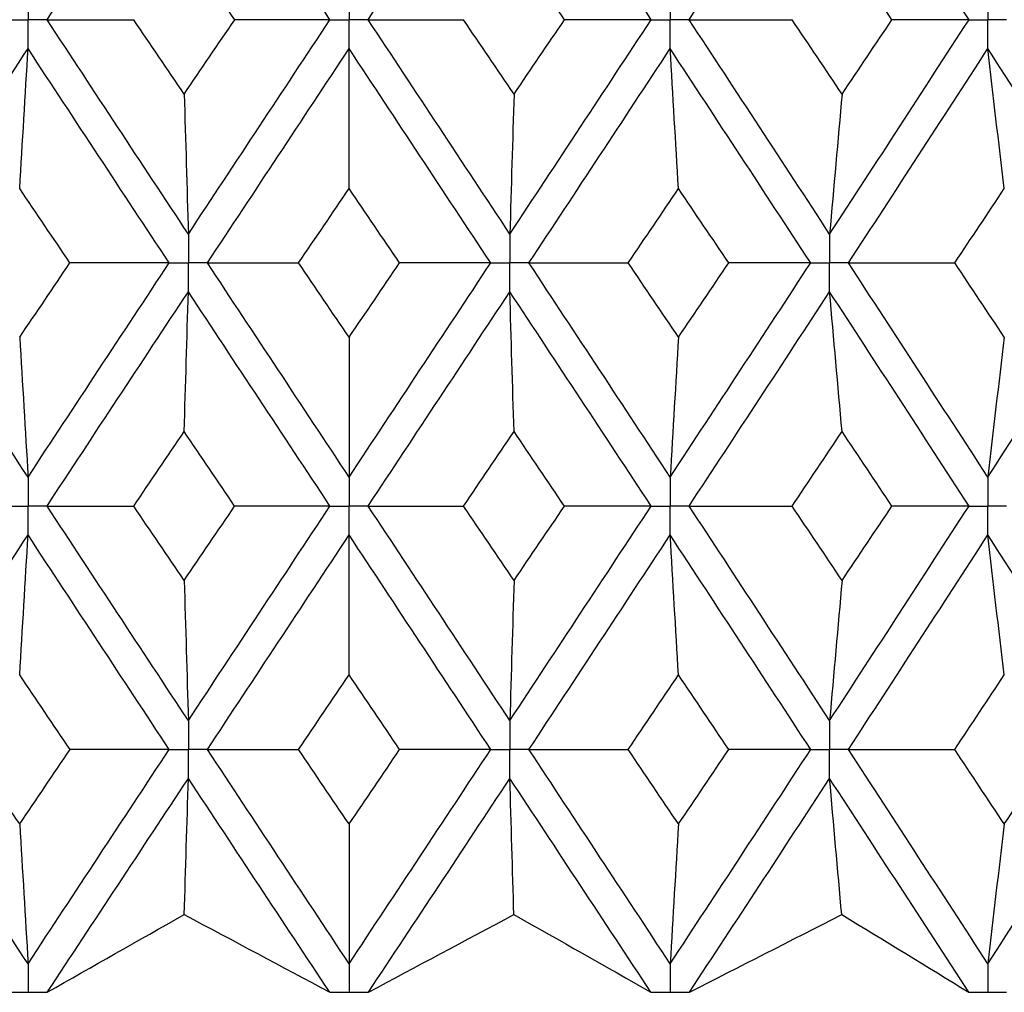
# Paper-space layout '_Back' of a CAD drawing. Header units: millimetres. Extents: x -25 to 25, y -1 to 320.
# Tile 7 of 48: x -2 to 4, y 14 to 20. Entities that reach past the tile are written whole.
import ezdxf

# ---------------------------------------------------------------- set-up
doc = ezdxf.new("R2010")
doc.units = ezdxf.units.MM

psp = doc.layouts.new('_Back')

# ---------------------------------------------------------------- linework, layer by layer
at = {"color": 7, "linetype": 'Continuous', "lineweight": 25}
for p, q in [((-2.0151, 14.1019), (-2.0122, 14.1019)), ((-0.0029, 14.1019), (0, 14.1019)), ((2.0093, 14.1019), (2.0122, 14.1019)), ((3.9994, 14.1019), (4.0023, 14.1019))]:
    psp.add_line(p, q, dxfattribs=at)
for points in [[(-1.893, 20.1996), (-1.5984, 20.6479), (-1.303, 21.0964), (-1.0075, 21.5444)], [(-0.1198, 20.1996), (-0.4159, 20.6479), (-0.7119, 21.0964), (-1.0075, 21.5444)], [(0.1198, 20.1996), (0.4159, 20.6479), (0.7119, 21.0964), (1.0075, 21.5444)], [(1.893, 20.1996), (1.5984, 20.6479), (1.303, 21.0964), (1.0075, 21.5444)], [(2.1313, 20.1996), (2.4256, 20.6479), (2.7191, 21.0964), (3.0114, 21.5444)], [(3.885, 20.1996), (3.5951, 20.6479), (3.3037, 21.0964), (3.0114, 21.5444)], [(-0.7171, 20.1996), (-0.8226, 20.3555), (-0.9282, 20.5114), (-1.0336, 20.6673)], [(1.3499, 20.1996), (1.2445, 20.3555), (1.1391, 20.5114), (1.0336, 20.6673)], [(3.4021, 20.1996), (3.2981, 20.3555), (3.1939, 20.5114), (3.0896, 20.6673)], [(-1.893, 20.1996), (-1.7135, 20.1996), (-1.5325, 20.1996), (-1.3499, 20.1996)], [(-1.0075, 18.8559), (-1.3029, 19.303), (-1.5983, 19.7512), (-1.893, 20.1996)], [(-1.0336, 19.7322), (-1.1391, 19.888), (-1.2445, 20.0438), (-1.3499, 20.1996)], [(-1.0336, 19.7322), (-0.9282, 19.888), (-0.8227, 20.0438), (-0.7171, 20.1996)], [(-1.0075, 18.8559), (-0.712, 19.303), (-0.416, 19.7512), (-0.1198, 20.1996)], [(-0.1198, 20.1996), (-0.3175, 20.1996), (-0.5166, 20.1996), (-0.7171, 20.1996)], [(1.0075, 18.8559), (0.712, 19.303), (0.416, 19.7512), (0.1198, 20.1996)], [(0.1198, 20.1996), (0.3175, 20.1996), (0.5166, 20.1996), (0.7171, 20.1996)], [(1.0336, 19.7322), (0.9282, 19.888), (0.8227, 20.0438), (0.7171, 20.1996)], [(1.0075, 18.8559), (1.3029, 19.303), (1.5983, 19.7512), (1.893, 20.1996)], [(1.0336, 19.7322), (1.1391, 19.888), (1.2445, 20.0438), (1.3499, 20.1996)], [(1.893, 20.1996), (1.7135, 20.1996), (1.5325, 20.1996), (1.3499, 20.1996)], [(3.0114, 18.8559), (2.7192, 19.303), (2.4257, 19.7512), (2.1313, 20.1996)], [(2.1313, 20.1996), (2.3451, 20.1996), (2.5601, 20.1996), (2.7762, 20.1996)], [(3.0896, 19.7322), (2.9853, 19.888), (2.8808, 20.0438), (2.7762, 20.1996)], [(3.0114, 18.8559), (3.3036, 19.303), (3.595, 19.7512), (3.885, 20.1996)], [(3.0896, 19.7322), (3.1939, 19.888), (3.2981, 20.0438), (3.4021, 20.1996)], [(3.885, 20.1996), (3.7258, 20.1996), (3.5648, 20.1996), (3.4021, 20.1996)], [(-2.8929, 18.6747), (-2.6004, 19.1217), (-2.3067, 19.5698), (-2.0122, 20.0182)], [(-2.0644, 19.1412), (-2.0467, 19.4316), (-2.0293, 19.724), (-2.0122, 20.0182)], [(-1.1272, 18.6747), (-1.4225, 19.1217), (-1.7177, 19.5698), (-2.0122, 20.0182)], [(-0.8877, 18.6747), (-0.5922, 19.1217), (-0.2961, 19.5698), (0, 20.0182)], [(0, 19.1412), (0, 19.4316), (0, 19.724), (0, 20.0182)], [(0.8877, 18.6747), (0.5922, 19.1217), (0.2961, 19.5698), (0, 20.0182)], [(1.1272, 18.6747), (1.4225, 19.1217), (1.7177, 19.5698), (2.0122, 20.0182)], [(2.0644, 19.1412), (2.0467, 19.4316), (2.0293, 19.724), (2.0122, 20.0182)], [(2.8929, 18.6747), (2.6004, 19.1217), (2.3067, 19.5698), (2.0122, 20.0182)], [(3.1298, 18.6747), (3.4217, 19.1217), (3.7127, 19.5698), (4.0023, 20.0182)], [(4.1063, 19.1412), (4.0709, 19.4316), (4.0363, 19.724), (4.0023, 20.0182)], [(4.8664, 18.6747), (4.5802, 19.1217), (4.292, 19.5698), (4.0023, 20.0182)], [(-1.0336, 19.7322), (-1.0247, 19.4419), (-1.016, 19.1498), (-1.0075, 18.8559)], [(1.0336, 19.7322), (1.0247, 19.4419), (1.016, 19.1498), (1.0075, 18.8559)], [(3.0896, 19.7322), (3.063, 19.4419), (3.037, 19.1498), (3.0114, 18.8559)], [(-1.7495, 18.6748), (-1.8546, 18.8302), (-1.9595, 18.9857), (-2.0644, 19.1412)], [(-0.3164, 18.6748), (-0.2109, 18.8302), (-0.1055, 18.9857), (0, 19.1412)], [(0.3164, 18.6748), (0.2109, 18.8302), (0.1055, 18.9857), (0, 19.1412)], [(1.7495, 18.6748), (1.8546, 18.8302), (1.9595, 18.9857), (2.0644, 19.1412)], [(2.3788, 18.6748), (2.2741, 18.8302), (2.1693, 18.9857), (2.0644, 19.1412)], [(3.7963, 18.6748), (3.8997, 18.8302), (4.0031, 18.9857), (4.1063, 19.1412)], [(-2.0122, 17.3321), (-2.3067, 17.7804), (-2.6004, 18.2276), (-2.8929, 18.6747)], [(-2.0644, 18.2087), (-1.9595, 18.3642), (-1.8546, 18.5195), (-1.7495, 18.6748)], [(-2.0122, 17.3321), (-1.7176, 17.7804), (-1.4226, 18.2276), (-1.1272, 18.6747)], [(-1.1272, 18.6747), (-1.3334, 18.6747), (-1.5408, 18.6747), (-1.7495, 18.6748)], [(-0.8877, 18.6747), (-0.6987, 18.6747), (-0.5083, 18.6747), (-0.3164, 18.6748)], [(0, 17.3321), (-0.2962, 17.7804), (-0.5921, 18.2276), (-0.8877, 18.6747)], [(0, 18.2087), (-0.1055, 18.3642), (-0.2109, 18.5195), (-0.3164, 18.6748)], [(0, 18.2087), (0.1055, 18.3642), (0.2109, 18.5195), (0.3164, 18.6748)], [(0, 17.3321), (0.2962, 17.7804), (0.5921, 18.2276), (0.8877, 18.6747)], [(0.8877, 18.6747), (0.6987, 18.6747), (0.5083, 18.6747), (0.3164, 18.6748)], [(1.1272, 18.6747), (1.3334, 18.6747), (1.5408, 18.6747), (1.7495, 18.6748)], [(2.0122, 17.3321), (1.7176, 17.7804), (1.4226, 18.2276), (1.1272, 18.6747)], [(2.0644, 18.2087), (1.9595, 18.3642), (1.8546, 18.5195), (1.7495, 18.6748)], [(2.0122, 17.3321), (2.3067, 17.7804), (2.6004, 18.2276), (2.8929, 18.6747)], [(2.0644, 18.2087), (2.1693, 18.3642), (2.2741, 18.5195), (2.3788, 18.6748)], [(2.8929, 18.6747), (2.7232, 18.6747), (2.5518, 18.6747), (2.3788, 18.6748)], [(3.1298, 18.6747), (3.3508, 18.6747), (3.573, 18.6747), (3.7963, 18.6748)], [(4.0023, 17.3321), (3.7126, 17.7804), (3.4217, 18.2276), (3.1298, 18.6747)], [(4.1063, 18.2087), (4.0031, 18.3642), (3.8997, 18.5195), (3.7963, 18.6748)], [(4.0023, 17.3321), (4.292, 17.7804), (4.5801, 18.2276), (4.8664, 18.6747)], [(-1.893, 17.1507), (-1.5982, 17.599), (-1.303, 18.0465), (-1.0075, 18.4935)], [(-1.0336, 17.6176), (-1.0247, 17.9078), (-1.016, 18.1997), (-1.0075, 18.4935)], [(-0.1199, 17.1507), (-0.416, 17.599), (-0.712, 18.0465), (-1.0075, 18.4935)], [(0.1199, 17.1507), (0.416, 17.599), (0.712, 18.0465), (1.0075, 18.4935)], [(1.0336, 17.6176), (1.0247, 17.9078), (1.016, 18.1997), (1.0075, 18.4935)], [(1.893, 17.1507), (1.5982, 17.599), (1.303, 18.0465), (1.0075, 18.4935)], [(2.1313, 17.1507), (2.4257, 17.599), (2.7192, 18.0465), (3.0114, 18.4935)], [(3.0896, 17.6176), (3.063, 17.9078), (3.0369, 18.1997), (3.0114, 18.4935)], [(3.885, 17.1507), (3.5949, 17.599), (3.3036, 18.0465), (3.0114, 18.4935)], [(-2.0644, 18.2087), (-2.0467, 17.9184), (-2.0293, 17.6262), (-2.0122, 17.3321)], [(0, 18.2087), (0, 17.9184), (0, 17.6262), (0, 17.3321)], [(2.0644, 18.2087), (2.0467, 17.9184), (2.0293, 17.6262), (2.0122, 17.3321)], [(4.1063, 18.2087), (4.0709, 17.9184), (4.0363, 17.6262), (4.0023, 17.3321)], [(-1.3498, 17.1506), (-1.2445, 17.3064), (-1.1391, 17.4621), (-1.0336, 17.6176)], [(-0.7172, 17.1506), (-0.8227, 17.3064), (-0.9282, 17.4621), (-1.0336, 17.6176)], [(0.7172, 17.1506), (0.8227, 17.3064), (0.9282, 17.4621), (1.0336, 17.6176)], [(1.3498, 17.1506), (1.2445, 17.3064), (1.1391, 17.4621), (1.0336, 17.6176)], [(2.7763, 17.1506), (2.8809, 17.3064), (2.9853, 17.4621), (3.0896, 17.6176)], [(3.402, 17.1506), (3.298, 17.3064), (3.1939, 17.4621), (3.0896, 17.6176)], [(-1.0075, 15.8059), (-1.3031, 16.2541), (-1.5984, 16.7026), (-1.893, 17.1507)], [(-1.893, 17.1507), (-1.7135, 17.1507), (-1.5324, 17.1507), (-1.3498, 17.1506)], [(-1.0336, 16.6831), (-1.1391, 16.8389), (-1.2445, 16.9948), (-1.3498, 17.1506)], [(-1.0336, 16.6831), (-0.9282, 16.8389), (-0.8227, 16.9948), (-0.7172, 17.1506)], [(-1.0075, 15.8059), (-0.7119, 16.2541), (-0.4158, 16.7026), (-0.1199, 17.1507)], [(-0.1199, 17.1507), (-0.3176, 17.1507), (-0.5167, 17.1507), (-0.7172, 17.1506)], [(0.1199, 17.1507), (0.3176, 17.1507), (0.5167, 17.1507), (0.7172, 17.1506)], [(1.0075, 15.8059), (0.7119, 16.2541), (0.4158, 16.7026), (0.1199, 17.1507)], [(1.0336, 16.6831), (0.9282, 16.8389), (0.8227, 16.9948), (0.7172, 17.1506)], [(1.0075, 15.8059), (1.3031, 16.2541), (1.5984, 16.7026), (1.893, 17.1507)], [(1.0336, 16.6831), (1.1391, 16.8389), (1.2445, 16.9948), (1.3498, 17.1506)], [(1.893, 17.1507), (1.7135, 17.1507), (1.5324, 17.1507), (1.3498, 17.1506)], [(2.1313, 17.1507), (2.3451, 17.1507), (2.5601, 17.1507), (2.7763, 17.1506)], [(3.0114, 15.8059), (2.719, 16.2541), (2.4255, 16.7026), (2.1313, 17.1507)], [(3.0896, 16.6831), (2.9853, 16.8389), (2.8809, 16.9948), (2.7763, 17.1506)], [(3.0114, 15.8059), (3.3038, 16.2541), (3.5951, 16.7026), (3.885, 17.1507)], [(3.0896, 16.6831), (3.1939, 16.8389), (3.298, 16.9948), (3.402, 17.1506)], [(3.885, 17.1507), (3.7257, 17.1507), (3.5647, 17.1507), (3.402, 17.1506)], [(-2.893, 15.6244), (-2.6003, 16.0726), (-2.3066, 16.5211), (-2.0122, 16.9693)], [(-2.0644, 16.0921), (-2.0467, 16.3826), (-2.0293, 16.675), (-2.0122, 16.9693)], [(-1.1271, 15.6244), (-1.4226, 16.0726), (-1.7178, 16.5211), (-2.0122, 16.9693)], [(-0.8878, 15.6244), (-0.5921, 16.0726), (-0.296, 16.5211), (0, 16.9693)], [(0, 16.0921), (0, 16.3826), (0, 16.675), (0, 16.9693)], [(0.8878, 15.6244), (0.5921, 16.0726), (0.296, 16.5211), (0, 16.9693)], [(1.1271, 15.6244), (1.4226, 16.0726), (1.7178, 16.5211), (2.0122, 16.9693)], [(2.0644, 16.0921), (2.0467, 16.3826), (2.0293, 16.675), (2.0122, 16.9693)], [(2.893, 15.6244), (2.6003, 16.0726), (2.3066, 16.5211), (2.0122, 16.9693)], [(3.1297, 15.6244), (3.4218, 16.0726), (3.7128, 16.5211), (4.0023, 16.9693)], [(4.1063, 16.0921), (4.0709, 16.3826), (4.0363, 16.675), (4.0023, 16.9693)], [(4.8665, 15.6244), (4.5801, 16.0726), (4.2919, 16.5211), (4.0023, 16.9693)], [(-1.0336, 16.6831), (-1.0247, 16.3925), (-1.016, 16.1002), (-1.0075, 15.8059)], [(1.0336, 16.6831), (1.0247, 16.3925), (1.016, 16.1002), (1.0075, 15.8059)], [(3.0896, 16.6831), (3.063, 16.3925), (3.0369, 16.1002), (3.0114, 15.8059)], [(-1.7491, 15.6245), (-1.8543, 15.7804), (-1.9594, 15.9362), (-2.0644, 16.0921)], [(-0.3168, 15.6245), (-0.2112, 15.7804), (-0.1056, 15.9362), (0, 16.0921)], [(0.3168, 15.6245), (0.2112, 15.7804), (0.1056, 15.9362), (0, 16.0921)], [(1.7491, 15.6245), (1.8543, 15.7804), (1.9594, 15.9362), (2.0644, 16.0921)], [(2.3792, 15.6245), (2.2744, 15.7804), (2.1695, 15.9362), (2.0644, 16.0921)], [(3.7958, 15.6245), (3.8995, 15.7804), (4.003, 15.9362), (4.1063, 16.0921)], [(-2.0122, 14.2811), (-2.3064, 14.7281), (-2.6002, 15.1761), (-2.893, 15.6244)], [(-2.0644, 15.1572), (-2.1694, 15.3129), (-2.2744, 15.4687), (-2.3792, 15.6245)], [(-2.0644, 15.1572), (-1.9594, 15.3129), (-1.8543, 15.4687), (-1.7491, 15.6245)], [(-2.0122, 14.2811), (-1.718, 14.7281), (-1.4228, 15.1761), (-1.1271, 15.6244)], [(-1.1271, 15.6244), (-1.3332, 15.6245), (-1.5405, 15.6245), (-1.7491, 15.6245)], [(-0.8878, 15.6244), (-0.6989, 15.6245), (-0.5086, 15.6245), (-0.3168, 15.6245)], [(0, 14.2811), (-0.2958, 14.7281), (-0.5919, 15.1761), (-0.8878, 15.6244)], [(0, 15.1572), (-0.1056, 15.3129), (-0.2112, 15.4687), (-0.3168, 15.6245)], [(0, 15.1572), (0.1056, 15.3129), (0.2112, 15.4687), (0.3168, 15.6245)], [(0, 14.2811), (0.2958, 14.7281), (0.5919, 15.1761), (0.8878, 15.6244)], [(0.8878, 15.6244), (0.6989, 15.6245), (0.5086, 15.6245), (0.3168, 15.6245)], [(1.1271, 15.6244), (1.3332, 15.6245), (1.5405, 15.6245), (1.7491, 15.6245)], [(2.0122, 14.2811), (1.718, 14.7281), (1.4228, 15.1761), (1.1271, 15.6244)], [(2.0644, 15.1572), (1.9594, 15.3129), (1.8543, 15.4687), (1.7491, 15.6245)], [(2.0122, 14.2811), (2.3064, 14.7281), (2.6002, 15.1761), (2.893, 15.6244)], [(2.0644, 15.1572), (2.1694, 15.3129), (2.2744, 15.4687), (2.3792, 15.6245)], [(2.893, 15.6244), (2.7234, 15.6245), (2.5521, 15.6245), (2.3792, 15.6245)], [(3.1297, 15.6244), (3.3506, 15.6245), (3.5727, 15.6245), (3.7958, 15.6245)], [(4.0023, 14.2811), (3.713, 14.7281), (3.4219, 15.1761), (3.1297, 15.6244)], [(4.1063, 15.1572), (4.003, 15.3129), (3.8995, 15.4687), (3.7958, 15.6245)], [(4.0023, 14.2811), (4.2917, 14.7281), (4.5799, 15.1761), (4.8665, 15.6244)], [(4.1063, 15.1572), (4.2095, 15.3129), (4.3127, 15.4687), (4.4156, 15.6245)], [(-1.8915, 14.1021), (-1.5976, 14.5482), (-1.3027, 14.9954), (-1.0075, 15.443)], [(-1.0329, 14.5888), (-1.0243, 14.8717), (-1.0158, 15.1565), (-1.0075, 15.443)], [(-0.1213, 14.1021), (-0.4167, 14.5482), (-0.7122, 14.9954), (-1.0075, 15.443)], [(0.1213, 14.1021), (0.4167, 14.5482), (0.7122, 14.9954), (1.0075, 15.443)], [(1.0329, 14.5888), (1.0243, 14.8717), (1.0158, 15.1565), (1.0075, 15.443)], [(1.8915, 14.1021), (1.5976, 14.5482), (1.3027, 14.9954), (1.0075, 15.443)], [(2.1328, 14.1021), (2.4263, 14.5482), (2.7194, 14.9954), (3.0114, 15.443)], [(3.0875, 14.5888), (3.0617, 14.8717), (3.0363, 15.1565), (3.0114, 15.443)], [(3.8836, 14.1021), (3.5943, 14.5482), (3.3034, 14.9954), (3.0114, 15.443)], [(-2.0644, 15.1572), (-2.0467, 14.8671), (-2.0293, 14.575), (-2.0122, 14.2811)], [(0, 15.1572), (0, 14.8671), (0, 14.575), (0, 14.2811)], [(2.0644, 15.1572), (2.0467, 14.8671), (2.0293, 14.575), (2.0122, 14.2811)], [(4.1063, 15.1572), (4.0709, 14.8671), (4.0363, 14.575), (4.0023, 14.2811)], [(-1.8915, 14.1021), (-1.6091, 14.2639), (-1.3229, 14.4261), (-1.0329, 14.5888)], [(-1.0329, 14.5888), (-0.726, 14.4261), (-0.4221, 14.2639), (-0.1213, 14.1021)], [(0.1213, 14.1021), (0.4221, 14.2639), (0.726, 14.4261), (1.0329, 14.5888)], [(1.0329, 14.5888), (1.3229, 14.4261), (1.6091, 14.2639), (1.8915, 14.1021)], [(2.1328, 14.1021), (2.4487, 14.2639), (2.7669, 14.4261), (3.0875, 14.5888)], [(3.0875, 14.5888), (3.3572, 14.4261), (3.6226, 14.2639), (3.8836, 14.1021)]]:
    psp.add_open_spline(points, degree=3, dxfattribs=at)
for points, knots in [([(-2.0122, 20.3811), (-2.0122, 20.3321), (-2.0122, 20.2832), (-2.0122, 20.2343), (-2.0122, 20.2227), (-2.0122, 20.2112), (-2.0122, 20.1996)], [0, 0, 0, 0, 0.0001467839, 0.0001467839, 0.0001467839, 0.0001814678, 0.0001814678, 0.0001814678, 0.0001814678]), ([(0, 20.3811), (0, 20.3321), (0, 20.2832), (0, 20.2343), (0, 20.2227), (0, 20.2112), (0, 20.1996)], [0, 0, 0, 0, 0.0001467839, 0.0001467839, 0.0001467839, 0.0001814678, 0.0001814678, 0.0001814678, 0.0001814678]), ([(2.0122, 20.3811), (2.0122, 20.3321), (2.0122, 20.2832), (2.0122, 20.2343), (2.0122, 20.2227), (2.0122, 20.2112), (2.0122, 20.1996)], [0, 0, 0, 0, 0.0001467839, 0.0001467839, 0.0001467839, 0.0001814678, 0.0001814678, 0.0001814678, 0.0001814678]), ([(4.0023, 20.3811), (4.0023, 20.3321), (4.0023, 20.2832), (4.0023, 20.2343), (4.0023, 20.2227), (4.0023, 20.2112), (4.0023, 20.1996)], [0, 0, 0, 0, 0.0001467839, 0.0001467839, 0.0001467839, 0.0001814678, 0.0001814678, 0.0001814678, 0.0001814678]), ([(-2.1313, 20.1996), (-2.1031, 20.1996), (-2.0749, 20.1996), (-2.0467, 20.1996), (-2.0352, 20.1996), (-2.0237, 20.1996), (-2.0122, 20.1996)], [0, 0, 0, 0, 0.0000851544, 0.0000851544, 0.0000851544, 0.0001198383, 0.0001198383, 0.0001198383, 0.0001198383]), ([(-1.893, 20.1996), (-1.9212, 20.1996), (-1.9494, 20.1996), (-1.9777, 20.1996), (-1.9892, 20.1996), (-2.0007, 20.1996), (-2.0122, 20.1996)], [0, 0, 0, 0, 0.0000851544, 0.0000851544, 0.0000851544, 0.0001198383, 0.0001198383, 0.0001198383, 0.0001198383]), ([(-2.0122, 20.0182), (-2.0122, 20.0671), (-2.0122, 20.116), (-2.0122, 20.1649), (-2.0122, 20.1765), (-2.0122, 20.188), (-2.0122, 20.1996)], [0, 0, 0, 0, 0.0001467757, 0.0001467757, 0.0001467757, 0.0001814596, 0.0001814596, 0.0001814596, 0.0001814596]), ([(-0.1198, 20.1996), (-0.0915, 20.1996), (-0.0631, 20.1996), (-0.0347, 20.1996), (-0.0231, 20.1996), (-0.0116, 20.1996), (0, 20.1996)], [0, 0, 0, 0, 0.0000851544, 0.0000851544, 0.0000851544, 0.0001198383, 0.0001198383, 0.0001198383, 0.0001198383]), ([(0, 20.0182), (0, 20.0671), (0, 20.116), (0, 20.1649), (0, 20.1765), (0, 20.188), (0, 20.1996)], [0, 0, 0, 0, 0.0001467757, 0.0001467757, 0.0001467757, 0.0001814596, 0.0001814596, 0.0001814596, 0.0001814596]), ([(0.1198, 20.1996), (0.0915, 20.1996), (0.0631, 20.1996), (0.0347, 20.1996), (0.0231, 20.1996), (0.0116, 20.1996), (0, 20.1996)], [0, 0, 0, 0, 0.0000851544, 0.0000851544, 0.0000851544, 0.0001198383, 0.0001198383, 0.0001198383, 0.0001198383]), ([(1.893, 20.1996), (1.9212, 20.1996), (1.9494, 20.1996), (1.9777, 20.1996), (1.9892, 20.1996), (2.0007, 20.1996), (2.0122, 20.1996)], [0, 0, 0, 0, 0.0000851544, 0.0000851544, 0.0000851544, 0.0001198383, 0.0001198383, 0.0001198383, 0.0001198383]), ([(2.0122, 20.0182), (2.0122, 20.0671), (2.0122, 20.116), (2.0122, 20.1649), (2.0122, 20.1765), (2.0122, 20.188), (2.0122, 20.1996)], [0, 0, 0, 0, 0.0001467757, 0.0001467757, 0.0001467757, 0.0001814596, 0.0001814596, 0.0001814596, 0.0001814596]), ([(2.1313, 20.1996), (2.1031, 20.1996), (2.0749, 20.1996), (2.0467, 20.1996), (2.0352, 20.1996), (2.0237, 20.1996), (2.0122, 20.1996)], [0, 0, 0, 0, 0.0000851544, 0.0000851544, 0.0000851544, 0.0001198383, 0.0001198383, 0.0001198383, 0.0001198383]), ([(3.885, 20.1996), (3.9128, 20.1996), (3.9406, 20.1996), (3.9684, 20.1996), (3.9797, 20.1996), (3.991, 20.1996), (4.0023, 20.1996)], [0, 0, 0, 0, 0.0000851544, 0.0000851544, 0.0000851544, 0.0001198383, 0.0001198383, 0.0001198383, 0.0001198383]), ([(4.0023, 20.0182), (4.0023, 20.0671), (4.0023, 20.116), (4.0023, 20.1649), (4.0023, 20.1765), (4.0023, 20.188), (4.0023, 20.1996)], [0, 0, 0, 0, 0.0001467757, 0.0001467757, 0.0001467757, 0.0001814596, 0.0001814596, 0.0001814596, 0.0001814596]), ([(4.1195, 20.1996), (4.0917, 20.1996), (4.064, 20.1996), (4.0362, 20.1996), (4.0249, 20.1996), (4.0136, 20.1996), (4.0023, 20.1996)], [0, 0, 0, 0, 0.0000851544, 0.0000851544, 0.0000851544, 0.0001198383, 0.0001198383, 0.0001198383, 0.0001198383]), ([(-1.0075, 18.8559), (-1.0075, 18.807), (-1.0075, 18.7582), (-1.0075, 18.7093), (-1.0075, 18.6978), (-1.0075, 18.6862), (-1.0075, 18.6747)], [0, 0, 0, 0, 0.0001465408, 0.0001465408, 0.0001465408, 0.0001812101, 0.0001812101, 0.0001812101, 0.0001812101]), ([(1.0075, 18.8559), (1.0075, 18.807), (1.0075, 18.7582), (1.0075, 18.7093), (1.0075, 18.6978), (1.0075, 18.6862), (1.0075, 18.6747)], [0, 0, 0, 0, 0.0001465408, 0.0001465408, 0.0001465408, 0.0001812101, 0.0001812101, 0.0001812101, 0.0001812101]), ([(3.0114, 18.8559), (3.0114, 18.807), (3.0114, 18.7582), (3.0114, 18.7093), (3.0114, 18.6978), (3.0114, 18.6862), (3.0114, 18.6747)], [0, 0, 0, 0, 0.0001465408, 0.0001465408, 0.0001465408, 0.0001812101, 0.0001812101, 0.0001812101, 0.0001812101]), ([(-1.1272, 18.6747), (-1.0988, 18.6747), (-1.0705, 18.6747), (-1.0421, 18.6747), (-1.0305, 18.6747), (-1.019, 18.6747), (-1.0075, 18.6747)], [0, 0, 0, 0, 0.0000852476, 0.0000852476, 0.0000852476, 0.0001199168, 0.0001199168, 0.0001199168, 0.0001199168]), ([(-0.8877, 18.6747), (-0.9161, 18.6747), (-0.9445, 18.6747), (-0.9728, 18.6747), (-0.9844, 18.6747), (-0.9959, 18.6747), (-1.0075, 18.6747)], [0, 0, 0, 0, 0.0000852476, 0.0000852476, 0.0000852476, 0.0001199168, 0.0001199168, 0.0001199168, 0.0001199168]), ([(-1.0075, 18.4935), (-1.0075, 18.5423), (-1.0075, 18.5911), (-1.0075, 18.64), (-1.0075, 18.6515), (-1.0075, 18.6631), (-1.0075, 18.6747)], [0, 0, 0, 0, 0.000146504, 0.000146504, 0.000146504, 0.0001811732, 0.0001811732, 0.0001811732, 0.0001811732]), ([(0.8877, 18.6747), (0.9161, 18.6747), (0.9445, 18.6747), (0.9728, 18.6747), (0.9844, 18.6747), (0.9959, 18.6747), (1.0075, 18.6747)], [0, 0, 0, 0, 0.0000852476, 0.0000852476, 0.0000852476, 0.0001199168, 0.0001199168, 0.0001199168, 0.0001199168]), ([(1.0075, 18.4935), (1.0075, 18.5423), (1.0075, 18.5911), (1.0075, 18.64), (1.0075, 18.6515), (1.0075, 18.6631), (1.0075, 18.6747)], [0, 0, 0, 0, 0.000146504, 0.000146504, 0.000146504, 0.0001811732, 0.0001811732, 0.0001811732, 0.0001811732]), ([(1.1272, 18.6747), (1.0988, 18.6747), (1.0705, 18.6747), (1.0421, 18.6747), (1.0305, 18.6747), (1.019, 18.6747), (1.0075, 18.6747)], [0, 0, 0, 0, 0.0000852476, 0.0000852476, 0.0000852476, 0.0001199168, 0.0001199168, 0.0001199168, 0.0001199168]), ([(2.8929, 18.6747), (2.921, 18.6747), (2.949, 18.6747), (2.9771, 18.6747), (2.9885, 18.6747), (2.9999, 18.6747), (3.0114, 18.6747)], [0, 0, 0, 0, 0.0000852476, 0.0000852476, 0.0000852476, 0.0001199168, 0.0001199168, 0.0001199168, 0.0001199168]), ([(3.0114, 18.4935), (3.0114, 18.5423), (3.0114, 18.5911), (3.0114, 18.64), (3.0114, 18.6515), (3.0114, 18.6631), (3.0114, 18.6747)], [0, 0, 0, 0, 0.000146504, 0.000146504, 0.000146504, 0.0001811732, 0.0001811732, 0.0001811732, 0.0001811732]), ([(3.1298, 18.6747), (3.1017, 18.6747), (3.0737, 18.6747), (3.0456, 18.6747), (3.0342, 18.6747), (3.0228, 18.6747), (3.0114, 18.6747)], [0, 0, 0, 0, 0.0000852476, 0.0000852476, 0.0000852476, 0.0001199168, 0.0001199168, 0.0001199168, 0.0001199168]), ([(-2.0122, 17.3321), (-2.0122, 17.2832), (-2.0122, 17.2343), (-2.0122, 17.1854), (-2.0122, 17.1738), (-2.0122, 17.1622), (-2.0122, 17.1507)], [0, 0, 0, 0, 0.0001467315, 0.0001467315, 0.0001467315, 0.0001814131, 0.0001814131, 0.0001814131, 0.0001814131]), ([(0, 17.3321), (0, 17.2832), (0, 17.2343), (0, 17.1854), (0, 17.1738), (0, 17.1622), (0, 17.1507)], [0, 0, 0, 0, 0.0001467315, 0.0001467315, 0.0001467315, 0.0001814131, 0.0001814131, 0.0001814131, 0.0001814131]), ([(2.0122, 17.3321), (2.0122, 17.2832), (2.0122, 17.2343), (2.0122, 17.1854), (2.0122, 17.1738), (2.0122, 17.1622), (2.0122, 17.1507)], [0, 0, 0, 0, 0.0001467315, 0.0001467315, 0.0001467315, 0.0001814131, 0.0001814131, 0.0001814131, 0.0001814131]), ([(4.0023, 17.3321), (4.0023, 17.2832), (4.0023, 17.2343), (4.0023, 17.1854), (4.0023, 17.1738), (4.0023, 17.1622), (4.0023, 17.1507)], [0, 0, 0, 0, 0.0001467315, 0.0001467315, 0.0001467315, 0.0001814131, 0.0001814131, 0.0001814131, 0.0001814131]), ([(-2.1313, 17.1507), (-2.1031, 17.1507), (-2.0749, 17.1507), (-2.0467, 17.1507), (-2.0352, 17.1507), (-2.0237, 17.1507), (-2.0122, 17.1507)], [0, 0, 0, 0, 0.0000851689, 0.0000851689, 0.0000851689, 0.0001198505, 0.0001198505, 0.0001198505, 0.0001198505]), ([(-2.0122, 16.9693), (-2.0122, 17.0182), (-2.0122, 17.0671), (-2.0122, 17.116), (-2.0122, 17.1276), (-2.0122, 17.1391), (-2.0122, 17.1507)], [0, 0, 0, 0, 0.0001467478, 0.0001467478, 0.0001467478, 0.0001814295, 0.0001814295, 0.0001814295, 0.0001814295]), ([(-1.893, 17.1507), (-1.9212, 17.1507), (-1.9494, 17.1507), (-1.9777, 17.1507), (-1.9892, 17.1507), (-2.0007, 17.1507), (-2.0122, 17.1507)], [0, 0, 0, 0, 0.0000851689, 0.0000851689, 0.0000851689, 0.0001198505, 0.0001198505, 0.0001198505, 0.0001198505]), ([(-0.1199, 17.1507), (-0.0915, 17.1507), (-0.0631, 17.1507), (-0.0347, 17.1507), (-0.0231, 17.1507), (-0.0116, 17.1507), (0, 17.1507)], [0, 0, 0, 0, 0.0000851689, 0.0000851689, 0.0000851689, 0.0001198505, 0.0001198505, 0.0001198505, 0.0001198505]), ([(0, 16.9693), (0, 17.0182), (0, 17.0671), (0, 17.116), (0, 17.1276), (0, 17.1391), (0, 17.1507)], [0, 0, 0, 0, 0.0001467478, 0.0001467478, 0.0001467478, 0.0001814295, 0.0001814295, 0.0001814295, 0.0001814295]), ([(0.1199, 17.1507), (0.0915, 17.1507), (0.0631, 17.1507), (0.0347, 17.1507), (0.0231, 17.1507), (0.0116, 17.1507), (0, 17.1507)], [0, 0, 0, 0, 0.0000851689, 0.0000851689, 0.0000851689, 0.0001198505, 0.0001198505, 0.0001198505, 0.0001198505]), ([(1.893, 17.1507), (1.9212, 17.1507), (1.9494, 17.1507), (1.9777, 17.1507), (1.9892, 17.1507), (2.0007, 17.1507), (2.0122, 17.1507)], [0, 0, 0, 0, 0.0000851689, 0.0000851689, 0.0000851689, 0.0001198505, 0.0001198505, 0.0001198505, 0.0001198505]), ([(2.0122, 16.9693), (2.0122, 17.0182), (2.0122, 17.0671), (2.0122, 17.116), (2.0122, 17.1276), (2.0122, 17.1391), (2.0122, 17.1507)], [0, 0, 0, 0, 0.0001467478, 0.0001467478, 0.0001467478, 0.0001814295, 0.0001814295, 0.0001814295, 0.0001814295]), ([(2.1313, 17.1507), (2.1031, 17.1507), (2.0749, 17.1507), (2.0467, 17.1507), (2.0352, 17.1507), (2.0237, 17.1507), (2.0122, 17.1507)], [0, 0, 0, 0, 0.0000851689, 0.0000851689, 0.0000851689, 0.0001198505, 0.0001198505, 0.0001198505, 0.0001198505]), ([(3.885, 17.1507), (3.9128, 17.1507), (3.9406, 17.1507), (3.9684, 17.1507), (3.9797, 17.1507), (3.991, 17.1507), (4.0023, 17.1507)], [0, 0, 0, 0, 0.0000851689, 0.0000851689, 0.0000851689, 0.0001198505, 0.0001198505, 0.0001198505, 0.0001198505]), ([(4.0023, 16.9693), (4.0023, 17.0182), (4.0023, 17.0671), (4.0023, 17.116), (4.0023, 17.1276), (4.0023, 17.1391), (4.0023, 17.1507)], [0, 0, 0, 0, 0.0001467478, 0.0001467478, 0.0001467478, 0.0001814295, 0.0001814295, 0.0001814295, 0.0001814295]), ([(4.1195, 17.1507), (4.0917, 17.1507), (4.064, 17.1507), (4.0362, 17.1507), (4.0249, 17.1507), (4.0136, 17.1507), (4.0023, 17.1507)], [0, 0, 0, 0, 0.0000851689, 0.0000851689, 0.0000851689, 0.0001198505, 0.0001198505, 0.0001198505, 0.0001198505]), ([(-1.0075, 15.8059), (-1.0075, 15.757), (-1.0075, 15.7081), (-1.0075, 15.6591), (-1.0075, 15.6476), (-1.0075, 15.636), (-1.0075, 15.6244)], [0, 0, 0, 0, 0.0001467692, 0.0001467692, 0.0001467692, 0.0001814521, 0.0001814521, 0.0001814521, 0.0001814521]), ([(1.0075, 15.8059), (1.0075, 15.757), (1.0075, 15.7081), (1.0075, 15.6591), (1.0075, 15.6476), (1.0075, 15.636), (1.0075, 15.6244)], [0, 0, 0, 0, 0.0001467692, 0.0001467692, 0.0001467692, 0.0001814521, 0.0001814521, 0.0001814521, 0.0001814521]), ([(3.0114, 15.8059), (3.0114, 15.757), (3.0114, 15.7081), (3.0114, 15.6591), (3.0114, 15.6476), (3.0114, 15.636), (3.0114, 15.6244)], [0, 0, 0, 0, 0.0001467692, 0.0001467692, 0.0001467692, 0.0001814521, 0.0001814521, 0.0001814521, 0.0001814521]), ([(-1.1271, 15.6244), (-1.0988, 15.6244), (-1.0704, 15.6244), (-1.0421, 15.6244), (-1.0306, 15.6244), (-1.019, 15.6244), (-1.0075, 15.6244)], [0, 0, 0, 0, 0.0000851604, 0.0000851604, 0.0000851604, 0.0001198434, 0.0001198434, 0.0001198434, 0.0001198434]), ([(-0.8878, 15.6244), (-0.9161, 15.6244), (-0.9445, 15.6244), (-0.9728, 15.6244), (-0.9844, 15.6244), (-0.9959, 15.6244), (-1.0075, 15.6244)], [0, 0, 0, 0, 0.0000851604, 0.0000851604, 0.0000851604, 0.0001198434, 0.0001198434, 0.0001198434, 0.0001198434]), ([(-1.0075, 15.443), (-1.0075, 15.4919), (-1.0075, 15.5408), (-1.0075, 15.5898), (-1.0075, 15.6013), (-1.0075, 15.6129), (-1.0075, 15.6244)], [0, 0, 0, 0, 0.0001467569, 0.0001467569, 0.0001467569, 0.0001814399, 0.0001814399, 0.0001814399, 0.0001814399]), ([(0.8878, 15.6244), (0.9161, 15.6244), (0.9445, 15.6244), (0.9728, 15.6244), (0.9844, 15.6244), (0.9959, 15.6244), (1.0075, 15.6244)], [0, 0, 0, 0, 0.0000851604, 0.0000851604, 0.0000851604, 0.0001198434, 0.0001198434, 0.0001198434, 0.0001198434]), ([(1.0075, 15.443), (1.0075, 15.4919), (1.0075, 15.5408), (1.0075, 15.5898), (1.0075, 15.6013), (1.0075, 15.6129), (1.0075, 15.6244)], [0, 0, 0, 0, 0.0001467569, 0.0001467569, 0.0001467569, 0.0001814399, 0.0001814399, 0.0001814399, 0.0001814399]), ([(1.1271, 15.6244), (1.0988, 15.6244), (1.0704, 15.6244), (1.0421, 15.6244), (1.0306, 15.6244), (1.019, 15.6244), (1.0075, 15.6244)], [0, 0, 0, 0, 0.0000851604, 0.0000851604, 0.0000851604, 0.0001198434, 0.0001198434, 0.0001198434, 0.0001198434]), ([(2.893, 15.6244), (2.921, 15.6244), (2.9491, 15.6244), (2.9771, 15.6244), (2.9885, 15.6244), (2.9999, 15.6244), (3.0114, 15.6244)], [0, 0, 0, 0, 0.0000851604, 0.0000851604, 0.0000851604, 0.0001198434, 0.0001198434, 0.0001198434, 0.0001198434]), ([(3.0114, 15.443), (3.0114, 15.4919), (3.0114, 15.5408), (3.0114, 15.5898), (3.0114, 15.6013), (3.0114, 15.6129), (3.0114, 15.6244)], [0, 0, 0, 0, 0.0001467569, 0.0001467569, 0.0001467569, 0.0001814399, 0.0001814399, 0.0001814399, 0.0001814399]), ([(3.1297, 15.6244), (3.1017, 15.6244), (3.0737, 15.6244), (3.0456, 15.6244), (3.0342, 15.6244), (3.0228, 15.6244), (3.0114, 15.6244)], [0, 0, 0, 0, 0.0000851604, 0.0000851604, 0.0000851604, 0.0001198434, 0.0001198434, 0.0001198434, 0.0001198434]), ([(-2.0122, 14.2811), (-2.0122, 14.2323), (-2.0122, 14.1835), (-2.0122, 14.1347), (-2.0122, 14.1238), (-2.0122, 14.1128), (-2.0122, 14.1019)], [0, 0, 0, 0, 0.0001464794, 0.0001464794, 0.0001464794, 0.0001792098, 0.0001792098, 0.0001792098, 0.0001792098]), ([(0, 14.2811), (0, 14.2323), (0, 14.1835), (0, 14.1347), (0, 14.1238), (0, 14.1128), (0, 14.1019)], [0, 0, 0, 0, 0.0001464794, 0.0001464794, 0.0001464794, 0.0001792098, 0.0001792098, 0.0001792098, 0.0001792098]), ([(2.0122, 14.2811), (2.0122, 14.2323), (2.0122, 14.1835), (2.0122, 14.1347), (2.0122, 14.1238), (2.0122, 14.1128), (2.0122, 14.1019)], [0, 0, 0, 0, 0.0001464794, 0.0001464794, 0.0001464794, 0.0001792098, 0.0001792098, 0.0001792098, 0.0001792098]), ([(4.0023, 14.2811), (4.0023, 14.2323), (4.0023, 14.1835), (4.0023, 14.1347), (4.0023, 14.1238), (4.0023, 14.1128), (4.0023, 14.1019)], [0, 0, 0, 0, 0.0001464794, 0.0001464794, 0.0001464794, 0.0001792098, 0.0001792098, 0.0001792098, 0.0001792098]), ([(-2.1328, 14.1021), (-2.1122, 14.1021), (-2.0916, 14.102), (-2.071, 14.102), (-2.0524, 14.102), (-2.0337, 14.1019), (-2.0151, 14.1019)], [0, 0, 0, 0, 0.0000621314, 0.0000621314, 0.0000621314, 0.0001184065, 0.0001184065, 0.0001184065, 0.0001184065]), ([(-2.0122, 14.1019), (-1.9925, 14.1019), (-1.9729, 14.1019), (-1.9533, 14.102), (-1.9327, 14.102), (-1.9121, 14.1021), (-1.8915, 14.1021)], [0.0000029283, 0.0000029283, 0.0000029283, 0.0000029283, 0.0000621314, 0.0000621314, 0.0000621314, 0.0001242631, 0.0001242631, 0.0001242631, 0.0001242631]), ([(-0.1213, 14.1021), (-0.1006, 14.1021), (-0.0799, 14.102), (-0.0592, 14.102), (-0.0404, 14.102), (-0.0217, 14.1019), (-0.0029, 14.1019)], [0, 0, 0, 0, 0.0000621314, 0.0000621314, 0.0000621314, 0.0001184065, 0.0001184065, 0.0001184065, 0.0001184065]), ([(0, 14.1019), (0.0197, 14.1019), (0.0395, 14.1019), (0.0592, 14.102), (0.0799, 14.102), (0.1006, 14.1021), (0.1213, 14.1021)], [0.0000029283, 0.0000029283, 0.0000029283, 0.0000029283, 0.0000621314, 0.0000621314, 0.0000621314, 0.0001242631, 0.0001242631, 0.0001242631, 0.0001242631]), ([(1.8915, 14.1021), (1.9121, 14.1021), (1.9327, 14.102), (1.9533, 14.102), (1.9719, 14.102), (1.9906, 14.1019), (2.0093, 14.1019)], [0, 0, 0, 0, 0.0000621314, 0.0000621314, 0.0000621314, 0.0001184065, 0.0001184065, 0.0001184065, 0.0001184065]), ([(2.0122, 14.1019), (2.0318, 14.1019), (2.0514, 14.1019), (2.071, 14.102), (2.0916, 14.102), (2.1122, 14.1021), (2.1328, 14.1021)], [0.0000029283, 0.0000029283, 0.0000029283, 0.0000029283, 0.0000621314, 0.0000621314, 0.0000621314, 0.0001242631, 0.0001242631, 0.0001242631, 0.0001242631]), ([(3.8836, 14.1021), (3.9038, 14.1021), (3.9241, 14.102), (3.9444, 14.102), (3.9627, 14.102), (3.9811, 14.1019), (3.9994, 14.1019)], [0, 0, 0, 0, 0.0000621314, 0.0000621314, 0.0000621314, 0.0001184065, 0.0001184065, 0.0001184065, 0.0001184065]), ([(4.0023, 14.1019), (4.0216, 14.1019), (4.0409, 14.1019), (4.0602, 14.102), (4.0805, 14.102), (4.1007, 14.1021), (4.1209, 14.1021)], [0.0000029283, 0.0000029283, 0.0000029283, 0.0000029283, 0.0000621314, 0.0000621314, 0.0000621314, 0.0001242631, 0.0001242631, 0.0001242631, 0.0001242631])]:
    psp.add_open_spline(points, degree=3, knots=knots, dxfattribs=at)

doc.saveas('drawing.dxf')
